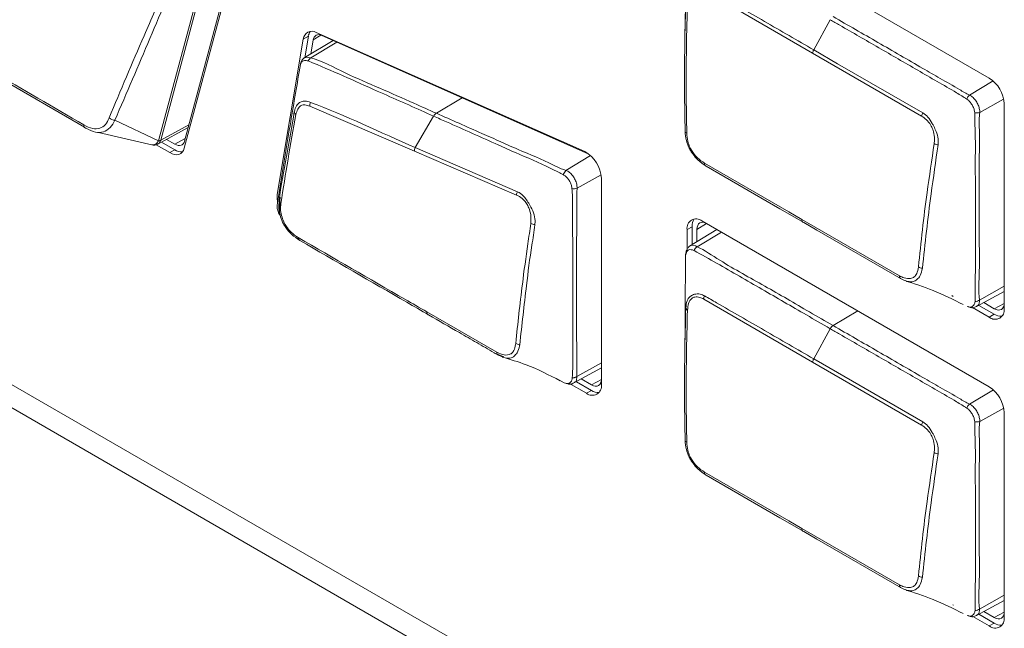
# Model space of a CAD drawing. Header units: millimetres. Extents: x 0 to 1118, y 0 to 864.
# Tile 34 of 256: x 295.38 to 304.07, y 143.55 to 148.92. Entities that reach past the tile are written whole.
import ezdxf

# ---------------------------------------------------------------- set-up
doc = ezdxf.new("R2010")
doc.units = ezdxf.units.MM

msp = doc.modelspace()

# ---------------------------------------------------------------- linework, layer by layer
at = {"color": 7, "linetype": 'Continuous', "lineweight": 15}
for p, q in [((283.5729, 152.4707), (303.8648, 140.7565)), ((303.813, 140.5823), (283.5212, 152.2965)), ((303.933, 148.4009), (301.398, 149.8644)), ((296.6031, 147.8475), (297.0496, 149.514)), ((297.0679, 149.5196), (296.6214, 147.853)), ((297.2786, 149.5103), (296.8323, 147.8447)), ((296.8293, 147.7826), (297.2756, 149.4483)), ((302.3745, 148.6218), (301.4128, 149.177)), ((302.3837, 148.65), (302.5298, 148.916)), ((297.9241, 148.7701), (297.8799, 148.7446)), ((297.9241, 148.7701), (297.8924, 148.5809)), ((300.3629, 147.7524), (297.9945, 148.8032)), ((298.0436, 148.7769), (300.3947, 147.7339)), ((297.8799, 148.7446), (297.6504, 147.3744)), ((298.143, 148.7328), (297.8881, 148.5784)), ((297.9452, 148.613), (297.9661, 148.7373)), ((295.9476, 147.9683), (294.7951, 148.6336)), ((303.3363, 148.0666), (302.3745, 148.6218)), ((298.8602, 147.7561), (297.9364, 148.1521)), ((304.0648, 146.3682), (304.0648, 148.1728)), ((298.868, 147.7881), (299.0298, 148.0653)), ((299.0539, 148.091), (299.0539, 148.0909)), ((296.2174, 148.0297), (296.6028, 147.8466)), ((296.0736, 147.9223), (296.555, 147.8102)), ((296.5961, 147.8191), (296.8644, 147.9646)), ((296.5417, 147.8127), (296.552, 147.8124)), ((296.5806, 147.8134), (296.702, 147.7433)), ((296.6286, 147.8368), (296.7462, 147.7688)), ((296.7462, 147.8181), (296.6726, 147.8606)), ((296.7462, 147.7688), (296.702, 147.7433)), ((299.7615, 147.3693), (298.8602, 147.7561)), ((298.868, 147.7881), (299.7694, 147.3991)), ((300.1957, 147.5874), (300.1738, 147.5497)), ((300.1957, 147.5874), (300.1957, 147.5874)), ((300.5098, 145.6973), (300.5098, 147.5165)), ((303.933, 145.6778), (301.398, 147.1412)), ((301.3105, 147.0906), (301.2663, 147.0651)), ((301.2663, 147.0651), (301.2663, 146.8905)), ((301.5303, 147.0649), (301.288, 146.918)), ((301.3105, 147.0906), (301.3105, 146.9316)), ((301.3531, 146.9575), (301.3531, 147.066)), ((303.8213, 146.386), (304.0648, 146.5197)), ((302.3745, 145.8966), (301.4128, 146.4518)), ((303.6026, 146.4829), (303.6153, 146.4756)), ((303.9772, 146.3669), (303.8842, 146.4206)), ((298.9699, 146.339), (299.587, 145.9828)), ((303.7848, 146.3777), (303.933, 146.2921)), ((303.8405, 146.3966), (303.9772, 146.3176)), ((303.9772, 146.3176), (303.933, 146.2921)), ((302.3837, 145.9247), (302.5298, 146.1907)), ((299.6005, 145.9634), (299.6495, 145.9434)), ((303.3363, 145.3414), (302.3745, 145.8966)), ((300.2679, 145.7119), (300.5098, 145.8447)), ((300.1334, 145.7386), (300.1831, 145.7134)), ((300.2891, 145.7236), (300.4222, 145.6467)), ((300.2925, 145.7685), (300.2925, 145.7685)), ((300.4222, 145.696), (300.3328, 145.7476)), ((300.2237, 145.7103), (300.378, 145.6212)), ((300.4222, 145.6467), (300.378, 145.6212)), ((304.0648, 143.645), (304.0648, 145.4496)), ((303.6122, 143.7542), (303.6162, 143.7519)), ((303.8213, 143.6608), (304.0648, 143.7945)), ((303.7879, 143.6528), (303.933, 143.569)), ((303.8423, 143.6723), (303.9772, 143.5945)), ((303.9772, 143.6437), (303.8861, 143.6964)), ((303.9772, 143.5945), (303.933, 143.569))]:
    msp.add_line(p, q, dxfattribs=at)
at = {"color": 9, "linetype": 'Continuous', "lineweight": 15}
for p, q in [((298.0348, 148.7803), (297.9661, 148.7373)), ((298.1755, 148.7184), (297.947, 148.5809)), ((303.7598, 148.2512), (303.9678, 148.3755)), ((299.0539, 148.091), (299.2817, 148.2276)), ((304.0601, 148.2156), (303.8488, 148.0978)), ((296.6214, 147.853), (296.8707, 147.9882)), ((296.7462, 147.8181), (296.8384, 147.8676)), ((300.1957, 147.5874), (300.4139, 147.7182)), ((300.5073, 147.5473), (300.2954, 147.4291)), ((301.4377, 147.1183), (301.3531, 147.066)), ((301.5695, 147.0422), (301.3552, 146.9137)), ((303.8469, 146.4432), (304.0648, 146.5647)), ((303.9772, 146.3669), (304.0648, 146.4139)), ((302.5551, 146.2184), (302.772, 146.348)), ((300.2925, 145.7685), (300.5098, 145.8896)), ((300.4222, 145.696), (300.5098, 145.743)), ((303.7598, 145.526), (303.9691, 145.6511)), ((304.0605, 145.4906), (303.8488, 145.3726)), ((303.8469, 143.718), (304.0648, 143.8395)), ((303.9772, 143.6437), (304.0648, 143.6907))]:
    msp.add_line(p, q, dxfattribs=at)
at = {"color": 9, "linetype": 'Continuous', "lineweight": 15, "flags": 128}
for points in [[(297.8918, 148.5799), (297.91, 148.5861), (297.947, 148.5809), (297.947, 148.5809), (297.947, 148.5809)], [(296.552, 147.8124), (296.5608, 147.8121), (296.5833, 147.8238), (296.6028, 147.8466), (296.6028, 147.8466), (296.6028, 147.8466)], [(301.294, 146.9212), (301.3129, 146.9266), (301.3407, 146.9202), (301.3552, 146.9137), (301.3552, 146.9137), (301.3552, 146.9137)]]:
    msp.add_lwpolyline(points, dxfattribs=at)
at = {"color": 7, "linetype": 'Continuous', "lineweight": 15, "flags": 128}
for points in [[(302.3837, 148.65), (302.5946, 148.5282), (303.3463, 148.0943)], [(295.9423, 147.988), (295.9423, 147.9819), (295.9432, 147.9764), (295.9448, 147.9715), (295.9471, 147.9674), (295.9501, 147.964), (295.9537, 147.9616), (295.9579, 147.9602), (295.9624, 147.9597)], [(296.8323, 147.8447), (296.8274, 147.8317), (296.8203, 147.821), (296.8113, 147.8131), (296.8005, 147.808), (296.7882, 147.806), (296.7749, 147.807), (296.7607, 147.8111), (296.7462, 147.8181)], [(296.702, 147.7433), (296.7235, 147.733), (296.7444, 147.7269), (296.7641, 147.7254), (296.7822, 147.7285), (296.7982, 147.7359), (296.8116, 147.7477), (296.822, 147.7634), (296.8293, 147.7826)], [(301.4199, 147.6502), (302.1643, 147.2204), (302.2801, 147.1536)], [(302.2956, 147.1274), (302.0847, 147.2491), (301.4344, 147.6245)], [(297.6504, 147.3744), (297.6485, 147.3424), (297.6524, 147.3097)], [(301.3531, 147.066), (301.3549, 147.0851), (301.3599, 147.1015), (301.3682, 147.1145), (301.3792, 147.1237), (301.3927, 147.1287), (301.4081, 147.1293), (301.4249, 147.1255), (301.4258, 147.1252)], [(302.2801, 147.1536), (302.3958, 147.0868), (303.1403, 146.657)], [(303.1568, 146.6302), (302.4113, 147.0605), (302.2956, 147.1274)], [(304.0648, 146.4002), (304.0646, 146.3993), (304.0595, 146.3829), (304.0513, 146.3699), (304.0402, 146.3607), (304.0267, 146.3557), (304.0113, 146.355), (303.9946, 146.3588), (303.9772, 146.3669)], [(302.3837, 145.9247), (302.5946, 145.803), (303.3463, 145.3691)], [(300.5098, 145.7293), (300.5096, 145.7283), (300.5045, 145.712), (300.4963, 145.6989), (300.4852, 145.6897), (300.4717, 145.6847), (300.4563, 145.6841), (300.4396, 145.6879), (300.4222, 145.696)], [(301.4199, 144.925), (302.1643, 144.4952), (302.2801, 144.4284)], [(302.2956, 144.4022), (302.0847, 144.5239), (301.4344, 144.8993)], [(302.2801, 144.4284), (302.3958, 144.3616), (303.1403, 143.9318)], [(303.1568, 143.905), (302.4113, 144.3353), (302.2956, 144.4022)], [(304.0648, 143.677), (304.0646, 143.6761), (304.0595, 143.6597), (304.0513, 143.6467), (304.0402, 143.6375), (304.0267, 143.6325), (304.0113, 143.6319), (303.9946, 143.6357), (303.9772, 143.6437)]]:
    msp.add_lwpolyline(points, dxfattribs=at)
at = {"color": 7, "linetype": 'Continuous', "lineweight": 15}
for centre, radius, start, end in [((297.9552, 148.7385), 0.0756, 58.76148, 175.36711), ((298.0172, 148.7575), 0.094, 143.94909, 172.25905), ((298.017, 148.7332), 0.0511, 58.76148, 175.36711), ((297.9772, 148.5326), 0.057, 122.06209, 159.82771), ((302.4492, 148.613), 0.0752, 150.56768, 173.30846), ((297.8788, 148.5213), 0.0236, 163.34999, 181.46771), ((303.7787, 148.1598), 0.2863, 2.60548, 57.39452), ((303.8146, 148.1884), 0.0834, 131.10986, 161.13334), ((298.0082, 148.1546), 0.0719, 153.80861, 182.02384), ((297.8321, 148.1065), 0.0316, 180.62679, 235.6212), ((303.4117, 148.055), 0.0763, 148.99605, 171.25489), ((303.8215, 148.1766), 0.0834, 258.68332, 289.10272), ((296.2152, 148.0999), 0.0702, 225.83919, 271.8133), ((301.2692, 147.9355), 0.0205, 188.54698, 254.00666), ((296.5997, 147.8938), 0.0473, 273.74625, 296.70379), ((296.5984, 147.8961), 0.0488, 275.47364, 298.10336), ((303.4882, 147.8928), 0.0808, 239.34016, 265.35962), ((296.8059, 147.8602), 0.1091, 236.87686, 274.61307), ((298.9331, 147.7553), 0.0729, 153.22749, 179.40191), ((300.2297, 147.5058), 0.2803, 2.18997, 61.62459), ((301.4412, 147.6453), 0.0219, 167.16644, 251.87803), ((299.8349, 147.3658), 0.0735, 153.04153, 177.21326), ((300.2674, 147.5074), 0.0832, 258.42575, 289.70425), ((297.6939, 147.3191), 0.0269, 179.71354, 242.29983), ((299.9283, 147.1896), 0.0814, 240.16727, 266.35203), ((301.3466, 147.0781), 0.0814, 50.79671, 189.21404), ((301.4213, 147.0961), 0.1109, 145.69788, 182.81232), ((302.3029, 147.1494), 0.0232, 169.50245, 251.64148), ((297.8553, 146.9891), 0.0209, 165.44531, 251.77702), ((301.3898, 146.8573), 0.0662, 121.46627, 159.35575), ((303.3484, 146.7959), 0.0727, 236.18777, 265.86468), ((303.1645, 146.6535), 0.0245, 171.71536, 251.49452), ((301.4867, 146.4457), 0.0742, 152.10055, 175.30625), ((303.8074, 146.5016), 0.0705, 270.27659, 304.11332), ((301.2779, 146.3768), 0.0233, 190.7233, 249.62452), ((303.9844, 146.3552), 0.0814, 230.79671, 9.21404), ((304.0373, 146.4108), 0.1109, 237.19077, 274.29917), ((302.5949, 146.1566), 0.0735, 122.77783, 152.31096), ((299.7949, 146.1219), 0.0725, 236.16204, 265.79973), ((299.6109, 145.9792), 0.0242, 171.39328, 251.69569), ((302.4492, 145.8878), 0.0752, 150.56768, 173.30846), ((300.4295, 145.6843), 0.0814, 230.79671, 9.21404), ((300.4823, 145.7399), 0.1109, 237.19077, 274.29917), ((303.7787, 145.4366), 0.2863, 2.60548, 57.39452), ((303.8146, 145.4632), 0.0834, 131.10986, 161.13334), ((303.4117, 145.3298), 0.0763, 148.99605, 171.25489), ((303.8215, 145.4514), 0.0834, 258.68332, 289.10272), ((301.2692, 145.2103), 0.0205, 188.54698, 254.00666), ((303.4882, 145.1676), 0.0808, 239.34016, 265.35962), ((301.4412, 144.9201), 0.0219, 167.16644, 251.87803), ((302.3029, 144.4241), 0.0232, 169.50245, 251.64148), ((303.3484, 144.0707), 0.0727, 236.18777, 265.86468), ((303.1645, 143.9283), 0.0245, 171.71536, 251.49452), ((303.8074, 143.7764), 0.0705, 270.27659, 304.11332), ((303.9844, 143.632), 0.0814, 230.79671, 9.21404), ((304.0373, 143.6877), 0.1109, 237.19077, 274.29917)]:
    msp.add_arc(centre, radius, start, end, dxfattribs=at)
for centre, major_axis, ratio, start_param, end_param in [((296.4376, 147.831), (0.166, 0.0227), 0.294176, 6.143047, 6.160263), ((296.4224, 147.8671), (0.2004, -0.005), 0.43243, 6.159857, 6.177073)]:
    msp.add_ellipse(centre, major_axis=major_axis, ratio=ratio, start_param=start_param, end_param=end_param, dxfattribs=at)
for points, knots in [([(296.1663, 148.0496), (296.2674, 148.2913), (296.4297, 148.6791), (296.6459, 149.1606), (296.7416, 149.4004), (296.7792, 149.4947)], [0, 0, 0, 0, 0.501063, 0.803813, 1, 1, 1, 1]), ([(296.8324, 149.4724), (296.7307, 149.232), (296.5272, 148.7511), (296.3207, 148.2702), (296.2174, 148.0297)], [0, 0, 0, 0, 0.499979, 1, 1, 1, 1]), ([(301.4212, 149.2056), (301.4563, 149.1852), (301.5618, 149.1239), (301.7376, 149.0233), (301.9507, 148.8998), (302.1661, 148.7756), (302.3112, 148.6918), (302.3837, 148.65)], [0, 0, 0, 0, 0.109645, 0.328736, 0.547827, 0.773914, 1, 1, 1, 1]), ([(301.2489, 147.9324), (301.247, 148.0501), (301.2429, 148.301), (301.2445, 148.6895), (301.2515, 148.9615), (301.255, 149.0977)], [0, 0, 0, 0, 0.306049, 0.652529, 1, 1, 1, 1]), ([(301.2698, 149.0802), (301.2663, 148.944), (301.2593, 148.6716), (301.2577, 148.2835), (301.2616, 148.0331), (301.2635, 147.9158)], [0, 0, 0, 0, 0.347304, 0.694424, 1, 1, 1, 1]), ([(301.2494, 148.9686), (301.249, 148.9211), (301.2481, 148.8247), (301.2466, 148.7291), (301.2458, 148.6806)], [0, 0, 0, 0, 0.492668, 1, 1, 1, 1]), ([(302.5551, 148.9436), (302.6869, 148.8674), (302.9506, 148.7151), (303.2657, 148.5339), (303.5046, 148.3946), (303.6438, 148.3173), (303.7272, 148.2653), (303.7598, 148.2512), (303.7598, 148.2512)], [0, 0, 0, 0, 0.3291479, 0.6582957, 0.7848972, 0.9280251, 0.9999912, 1, 1, 1, 1]), ([(303.7357, 148.2154), (303.7052, 148.2343), (303.6175, 148.2886), (303.473, 148.371), (303.244, 148.5038), (302.9575, 148.669), (302.7003, 148.8175), (302.5577, 148.8998), (302.5298, 148.916)], [0, 0, 0, 0, 0.0757391, 0.2176957, 0.3602525, 0.6454111, 0.930556, 1, 1, 1, 1]), ([(294.7757, 148.6614), (294.7995, 148.6478), (294.9186, 148.58), (295.3107, 148.3559), (295.6733, 148.1447), (295.9423, 147.988)], [0, 0, 0, 0, 0.060615, 0.303076, 1, 1, 1, 1]), ([(297.8916, 148.5803), (297.8912, 148.5801), (297.8825, 148.5766), (297.8711, 148.5628), (297.8609, 148.5441), (297.8578, 148.5332), (297.8563, 148.528)], [0, 0, 0, 0, 0.02259, 0.425671, 0.724052, 1, 1, 1, 1]), ([(297.947, 148.5809), (297.947, 148.5809), (298.0447, 148.551), (298.2527, 148.4398), (298.5546, 148.3137), (298.8217, 148.1935), (298.988, 148.1201), (299.0539, 148.091)], [0, 0, 0, 0, 0.00001, 0.278384, 0.550027, 0.821735, 1, 1, 1, 1]), ([(297.8551, 148.5207), (297.8402, 148.4365), (297.8104, 148.2691), (297.7506, 147.9041), (297.6932, 147.5785), (297.6559, 147.3301), (297.6483, 147.2797)], [0, 0, 0, 0, 0.205801, 0.409336, 0.880013, 1, 1, 1, 1]), ([(297.8643, 148.5407), (297.8643, 148.5407), (297.8626, 148.5382), (297.859, 148.5323), (297.8566, 148.525), (297.8551, 148.5207)], [0, 0, 0, 0, 0.000443, 0.40961, 1, 1, 1, 1]), ([(297.9238, 148.5522), (297.9119, 148.5542), (297.8932, 148.5573), (297.8739, 148.551), (297.8667, 148.5438), (297.8643, 148.5407), (297.8643, 148.5407)], [0, 0, 0, 0, 0.514087, 0.807932, 0.999855, 1, 1, 1, 1]), ([(299.0298, 148.0653), (299.0298, 148.0653), (298.8836, 148.1319), (298.7171, 148.2045), (298.451, 148.3226), (298.2292, 148.4229), (298.0263, 148.5088), (297.9238, 148.5522)], [0, 0, 0, 0, 0.00001, 0.3983, 0.449701, 0.721811, 1, 1, 1, 1]), ([(303.7598, 148.2512), (303.7598, 148.2512), (303.7678, 148.2473), (303.7859, 148.2353), (303.8114, 148.2077), (303.8332, 148.1714), (303.847, 148.1335), (303.8496, 148.1092), (303.8488, 148.0978), (303.8488, 148.0978)], [0, 0, 0, 0, 0.0000764, 0.1599052, 0.3740615, 0.5880926, 0.7940929, 0.9999236, 1, 1, 1, 1]), ([(297.8004, 148.1062), (297.8005, 148.1064), (297.8053, 148.125), (297.8147, 148.1509), (297.8356, 148.1762), (297.8595, 148.1955), (297.8994, 148.2019), (297.9278, 148.1919), (297.9438, 148.1863)], [0, 0, 0, 0, 0.00355, 0.262469, 0.393053, 0.580016, 0.764405, 1, 1, 1, 1]), ([(297.9364, 148.1521), (297.9219, 148.1573), (297.8976, 148.166), (297.8646, 148.165), (297.845, 148.1483), (297.8267, 148.1213), (297.8192, 148.0968), (297.8142, 148.0804)], [0, 0, 0, 0, 0.250201, 0.42051, 0.594738, 0.728296, 1, 1, 1, 1]), ([(297.9438, 148.1863), (297.9439, 148.1862), (298.2519, 148.0737), (298.56, 147.9212), (298.868, 147.7881), (298.868, 147.7881)], [0, 0, 0, 0, 0.000634, 0.999988, 1, 1, 1, 1]), ([(303.8052, 148.0948), (303.8043, 148.1033), (303.8024, 148.1215), (303.7892, 148.1502), (303.7724, 148.1787), (303.7547, 148.2022), (303.7411, 148.2116), (303.7357, 148.2154)], [0, 0, 0, 0, 0.190909, 0.406669, 0.631062, 0.851531, 1, 1, 1, 1]), ([(297.667, 147.3192), (297.6671, 147.3195), (297.6812, 147.4535), (297.732, 147.707), (297.7776, 147.9731), (297.8004, 148.1062)], [0, 0, 0, 0, 0.000827, 0.500349, 1, 1, 1, 1]), ([(297.8142, 148.0804), (297.7906, 147.9481), (297.7433, 147.6833), (297.7021, 147.4247), (297.6814, 147.2953)], [0, 0, 0, 0, 0.499577, 1, 1, 1, 1]), ([(299.0539, 148.0909), (299.0494, 148.0877), (299.041, 148.0816), (299.0334, 148.0714), (299.0302, 148.066), (299.0298, 148.0653)], [0, 0, 0, 0, 0.499092, 0.942117, 1, 1, 1, 1]), ([(300.1738, 147.5497), (300.1597, 147.5568), (300.1188, 147.5773), (299.9882, 147.6441), (299.8022, 147.7205), (299.4997, 147.8571), (299.2577, 147.9639), (299.0675, 148.0485), (299.0298, 148.0653)], [0, 0, 0, 0, 0.035429, 0.102333, 0.368564, 0.501706, 0.901071, 1, 1, 1, 1]), ([(299.0539, 148.0909), (299.1873, 148.0318), (299.3771, 147.9475), (299.6185, 147.8413), (299.8256, 147.7476), (300.0126, 147.6743), (300.1412, 147.6061), (300.1824, 147.5919), (300.1957, 147.5874)], [0, 0, 0, 0, 0.3513704, 0.4998846, 0.6337076, 0.901355, 0.9682909, 1, 1, 1, 1]), ([(303.447, 147.8233), (303.4483, 147.8363), (303.4515, 147.869), (303.4443, 147.9195), (303.43, 147.9625), (303.4096, 147.9997), (303.3794, 148.0367), (303.3506, 148.0566), (303.3363, 148.0666)], [0, 0, 0, 0, 0.150039, 0.377629, 0.518715, 0.593819, 0.797701, 1, 1, 1, 1]), ([(303.3463, 148.0943), (303.3623, 148.0829), (303.3947, 148.0599), (303.4237, 148.0129), (303.4465, 147.9695), (303.4685, 147.9249), (303.4805, 147.8839), (303.4845, 147.8442), (303.483, 147.827), (303.4817, 147.8123)], [0, 0, 0, 0, 0.196953, 0.400474, 0.477525, 0.621985, 0.827103, 0.852197, 1, 1, 1, 1]), ([(303.8077, 146.4311), (303.8088, 146.5177), (303.8109, 146.6897), (303.8104, 147.035), (303.8112, 147.3758), (303.8093, 147.6717), (303.8114, 147.8391), (303.8068, 147.9633), (303.8057, 148.0501), (303.8052, 148.0948)], [0, 0, 0, 0, 0.157294, 0.312474, 0.622468, 0.772195, 0.847355, 0.921427, 1, 1, 1, 1]), ([(303.8488, 148.0978), (303.8488, 148.0978), (303.8439, 148.0537), (303.8454, 147.9708), (303.8469, 147.8472), (303.8445, 147.6798), (303.8454, 147.3841), (303.8424, 147.0416), (303.849, 146.7024), (303.8364, 146.5224), (303.8469, 146.4432), (303.8469, 146.4432)], [0, 0, 0, 0, 0.000007, 0.075686, 0.15099, 0.226275, 0.376845, 0.688419, 0.844208, 0.999993, 1, 1, 1, 1]), ([(295.9423, 147.988), (295.9689, 147.9749), (296.0184, 147.9505), (296.0855, 147.9537), (296.1366, 147.9868), (296.1564, 148.0287), (296.1663, 148.0496)], [0, 0, 0, 0, 0.2789395, 0.5195533, 0.7609582, 1, 1, 1, 1]), ([(296.2174, 148.0297), (296.2174, 148.0297), (296.2058, 148.0046), (296.1769, 147.9599), (296.1176, 147.9219), (296.0435, 147.9193), (295.9901, 147.9425), (295.9624, 147.9597), (295.9624, 147.9597)], [0, 0, 0, 0, 0.000033, 0.237572, 0.481211, 0.723864, 0.999967, 1, 1, 1, 1]), ([(301.4344, 147.6245), (301.41, 147.6413), (301.3687, 147.6696), (301.3238, 147.7216), (301.2971, 147.7593), (301.276, 147.7985), (301.2555, 147.8591), (301.2513, 147.9058), (301.2489, 147.9324)], [0, 0, 0, 0, 0.256994, 0.435753, 0.518339, 0.608051, 0.775867, 1, 1, 1, 1]), ([(301.2635, 147.9158), (301.2656, 147.8923), (301.2692, 147.8519), (301.2866, 147.7998), (301.3143, 147.7485), (301.3573, 147.6939), (301.3991, 147.6647), (301.4199, 147.6502)], [0, 0, 0, 0, 0.231465, 0.397413, 0.481538, 0.74157, 1, 1, 1, 1]), ([(296.5417, 147.8128), (296.5434, 147.8121), (296.5545, 147.8078), (296.575, 147.8091), (296.5897, 147.8174), (296.5955, 147.8207)], [0, 0, 0, 0, 0.09418, 0.64768, 1, 1, 1, 1]), ([(303.308, 146.7355), (303.3194, 146.8442), (303.3421, 147.0614), (303.3874, 147.4236), (303.4255, 147.6789), (303.447, 147.8233)], [0, 0, 0, 0, 0.302974, 0.605825, 1, 1, 1, 1]), ([(303.4817, 147.8123), (303.4606, 147.6677), (303.4234, 147.4122), (303.378, 147.0497), (303.3548, 146.8323), (303.3432, 146.7234)], [0, 0, 0, 0, 0.394267, 0.696552, 1, 1, 1, 1]), ([(300.2507, 147.426), (300.2495, 147.4353), (300.247, 147.4542), (300.2352, 147.4835), (300.2187, 147.5106), (300.198, 147.5346), (300.182, 147.5446), (300.1738, 147.5497)], [0, 0, 0, 0, 0.196747, 0.396314, 0.594795, 0.793198, 1, 1, 1, 1]), ([(300.1957, 147.5874), (300.1964, 147.5871), (300.2078, 147.583), (300.2296, 147.57), (300.2581, 147.541), (300.2801, 147.505), (300.2944, 147.4657), (300.2951, 147.4413), (300.2954, 147.4291)], [0, 0, 0, 0, 0.014088, 0.210873, 0.407932, 0.606135, 0.803424, 1, 1, 1, 1]), ([(299.8878, 147.119), (299.889, 147.1441), (299.8912, 147.1882), (299.8736, 147.251), (299.8507, 147.2968), (299.8179, 147.3345), (299.787, 147.357), (299.766, 147.3671), (299.7615, 147.3693)], [0, 0, 0, 0, 0.26184, 0.460052, 0.594473, 0.72855, 0.940791, 1, 1, 1, 1]), ([(299.7694, 147.3991), (299.7695, 147.399), (299.7743, 147.3966), (299.7962, 147.3853), (299.8184, 147.3669), (299.8436, 147.3365), (299.8624, 147.3073), (299.8939, 147.2579), (299.9208, 147.1955), (299.9264, 147.142), (299.9237, 147.1144), (299.9231, 147.1083)], [0, 0, 0, 0, 0.001347, 0.054783, 0.25102, 0.264576, 0.400928, 0.539476, 0.736893, 0.941814, 1, 1, 1, 1]), ([(300.253, 145.7556), (300.2548, 145.7936), (300.2621, 145.9488), (300.2559, 146.2229), (300.2578, 146.577), (300.2577, 146.9309), (300.2549, 147.1993), (300.2552, 147.3624), (300.2519, 147.4091), (300.2507, 147.426)], [0, 0, 0, 0, 0.068592, 0.280343, 0.492823, 0.705248, 0.91802, 0.97041, 1, 1, 1, 1]), ([(300.2954, 147.4291), (300.295, 147.4141), (300.2938, 147.3691), (300.2949, 147.2071), (300.2905, 146.9389), (300.2917, 146.5851), (300.2915, 146.2306), (300.2925, 145.9588), (300.2925, 145.8046), (300.2925, 145.7685)], [0, 0, 0, 0, 0.02683, 0.080248, 0.293884, 0.507506, 0.721127, 0.934749, 1, 1, 1, 1]), ([(297.6483, 147.2797), (297.6483, 147.2696), (297.6485, 147.2492), (297.6579, 147.2187), (297.6661, 147.1987), (297.671, 147.1913), (297.6711, 147.1912)], [0, 0, 0, 0, 0.363357, 0.732045, 0.996823, 1, 1, 1, 1]), ([(297.8488, 146.9692), (297.8485, 146.9694), (297.8247, 146.9847), (297.7806, 147.0157), (297.731, 147.0711), (297.6986, 147.1239), (297.6763, 147.1803), (297.6614, 147.2528), (297.6651, 147.2964), (297.667, 147.3192)], [0, 0, 0, 0, 0.002459, 0.22625, 0.406164, 0.495118, 0.643227, 0.812703, 1, 1, 1, 1]), ([(297.6714, 147.1955), (297.6702, 147.199), (297.6679, 147.2055), (297.673, 147.3048), (297.6755, 147.3512)], [0, 0, 0, 0, 0.532487, 1, 1, 1, 1]), ([(297.6814, 147.2953), (297.6796, 147.2748), (297.6762, 147.2368), (297.6893, 147.1756), (297.7082, 147.1275), (297.7357, 147.0825), (297.7763, 147.0343), (297.8137, 147.0089), (297.8351, 146.9943)], [0, 0, 0, 0, 0.194137, 0.360027, 0.505945, 0.592249, 0.766403, 1, 1, 1, 1]), ([(299.7545, 146.0616), (299.7728, 146.2352), (299.8035, 146.5257), (299.8522, 146.8795), (299.8789, 147.059), (299.8878, 147.119)], [0, 0, 0, 0, 0.496898, 0.831901, 1, 1, 1, 1]), ([(299.9231, 147.1083), (299.9231, 147.1081), (299.9168, 147.0462), (299.8857, 146.8692), (299.8409, 146.5131), (299.8088, 146.223), (299.7896, 146.0496)], [0, 0, 0, 0, 0.000487, 0.169203, 0.503155, 1, 1, 1, 1]), ([(297.8351, 146.9943), (298.149, 146.8132), (298.5273, 146.5949), (298.9056, 146.3762), (298.9699, 146.339)], [0, 0, 0, 0, 0.8299408, 1, 1, 1, 1]), ([(298.9854, 146.3128), (298.9854, 146.3128), (298.9211, 146.35), (298.5422, 146.5692), (298.1633, 146.7878), (297.8488, 146.9692)], [0, 0, 0, 0, 0.000009, 0.169835, 1, 1, 1, 1]), ([(301.2945, 146.9204), (301.2906, 146.9184), (301.2795, 146.9126), (301.2673, 146.8952), (301.2576, 146.8718), (301.2542, 146.8534), (301.2529, 146.8432), (301.2527, 146.842)], [0, 0, 0, 0, 0.1335582, 0.3845263, 0.6309086, 0.9547379, 1, 1, 1, 1]), ([(301.3278, 146.8806), (301.323, 146.8823), (301.3098, 146.8869), (301.2913, 146.8895), (301.2748, 146.8842), (301.2601, 146.8683), (301.2561, 146.8493), (301.2535, 146.8368)], [0, 0, 0, 0, 0.127496, 0.353035, 0.515865, 0.679688, 1, 1, 1, 1]), ([(302.5298, 146.1907), (302.4595, 146.2313), (302.2584, 146.3474), (301.9253, 146.5394), (301.5952, 146.7311), (301.3954, 146.8428), (301.3278, 146.8806)], [0, 0, 0, 0, 0.1755, 0.501918, 0.831626, 1, 1, 1, 1]), ([(301.3552, 146.9137), (301.3552, 146.9137), (301.42, 146.8823), (301.6208, 146.7483), (301.9515, 146.57), (302.2849, 146.374), (302.4859, 146.2582), (302.5551, 146.2184)], [0, 0, 0, 0, 0.000009, 0.168619, 0.498292, 0.827436, 1, 1, 1, 1]), ([(301.2535, 146.8368), (301.2526, 146.761), (301.2502, 146.5618), (301.2499, 146.3613), (301.2496, 146.237)], [0, 0, 0, 0, 0.38073, 1, 1, 1, 1]), ([(303.1403, 146.657), (303.154, 146.6502), (303.1882, 146.6333), (303.2339, 146.6301), (303.2731, 146.6435), (303.2977, 146.6795), (303.3042, 146.7149), (303.308, 146.7355)], [0, 0, 0, 0, 0.169426, 0.422531, 0.593644, 0.763575, 1, 1, 1, 1]), ([(303.212, 146.6074), (303.2119, 146.6074), (303.2089, 146.6074), (303.1904, 146.6147), (303.172, 146.6232), (303.1568, 146.6302)], [0, 0, 0, 0, 0.00999, 0.186886, 1, 1, 1, 1]), ([(303.1867, 146.6145), (303.2702, 146.5882), (303.4407, 146.5345), (303.6151, 146.4479), (303.704, 146.4037)], [0, 0, 0, 0, 0.490109, 1, 1, 1, 1]), ([(301.255, 146.3725), (301.2576, 146.3956), (301.2624, 146.4374), (301.2831, 146.4664), (301.3053, 146.4835), (301.3339, 146.4972), (301.3781, 146.5009), (301.4083, 146.4865), (301.4212, 146.4804)], [0, 0, 0, 0, 0.236036, 0.426179, 0.477737, 0.637251, 0.844602, 1, 1, 1, 1]), ([(301.4128, 146.4518), (301.4012, 146.4573), (301.3746, 146.47), (301.3372, 146.4736), (301.301, 146.4573), (301.2768, 146.4162), (301.2721, 146.3753), (301.2698, 146.355)], [0, 0, 0, 0, 0.160648, 0.369005, 0.524127, 0.762874, 1, 1, 1, 1]), ([(301.4212, 146.4804), (301.4563, 146.46), (301.5618, 146.3987), (301.7376, 146.2981), (301.9507, 146.1746), (302.1661, 146.0504), (302.3112, 145.9666), (302.3837, 145.9247)], [0, 0, 0, 0, 0.109645, 0.328736, 0.547827, 0.773914, 1, 1, 1, 1]), ([(303.7366, 146.3877), (303.7436, 146.3851), (303.7589, 146.3794), (303.7779, 146.3831), (303.7945, 146.3944), (303.8059, 146.4114), (303.8072, 146.4255), (303.8077, 146.4311)], [0, 0, 0, 0, 0.197464, 0.427893, 0.636791, 0.855624, 1, 1, 1, 1]), ([(301.2489, 145.2072), (301.247, 145.3249), (301.2429, 145.5758), (301.2445, 145.9643), (301.2515, 146.2363), (301.255, 146.3725)], [0, 0, 0, 0, 0.306049, 0.652529, 1, 1, 1, 1]), ([(301.2698, 146.355), (301.2663, 146.2188), (301.2593, 145.9464), (301.2577, 145.5583), (301.2616, 145.3079), (301.2635, 145.1906)], [0, 0, 0, 0, 0.3473043, 0.694424, 1, 1, 1, 1]), ([(303.7477, 146.3854), (303.7556, 146.3819), (303.7734, 146.3741), (303.8008, 146.3758), (303.8151, 146.3842), (303.8201, 146.3871)], [0, 0, 0, 0, 0.345893, 0.774306, 1, 1, 1, 1]), ([(299.6033, 145.9562), (299.6032, 145.9562), (299.5899, 145.9635), (299.5255, 146.0016), (299.4102, 146.0676), (299.2175, 146.1787), (299.0759, 146.2605), (298.9855, 146.3128)], [0, 0, 0, 0, 0.000687, 0.06449, 0.312291, 0.560873, 1, 1, 1, 1]), ([(301.2494, 146.2433), (301.249, 146.1959), (301.2481, 146.0995), (301.2466, 146.0039), (301.2458, 145.9554)], [0, 0, 0, 0, 0.492668, 1, 1, 1, 1]), ([(303.7357, 145.4902), (303.7052, 145.5091), (303.6175, 145.5634), (303.473, 145.6458), (303.244, 145.7786), (302.9575, 145.9438), (302.7003, 146.0923), (302.5577, 146.1746), (302.5298, 146.1907)], [0, 0, 0, 0, 0.0757391, 0.2176957, 0.3602525, 0.6454111, 0.930556, 1, 1, 1, 1]), ([(302.5551, 146.2184), (302.6869, 146.1422), (302.9506, 145.9899), (303.2657, 145.8087), (303.5046, 145.6694), (303.6438, 145.5921), (303.7272, 145.5401), (303.7598, 145.526), (303.7598, 145.526)], [0, 0, 0, 0, 0.3291479, 0.6582957, 0.7848972, 0.9280251, 0.9999912, 1, 1, 1, 1]), ([(299.587, 145.9828), (299.6095, 145.9728), (299.6537, 145.9533), (299.6959, 145.9605), (299.7231, 145.9761), (299.7424, 145.9999), (299.7508, 146.035), (299.754, 146.0583), (299.7545, 146.0616)], [0, 0, 0, 0, 0.27801, 0.544223, 0.585457, 0.737591, 0.962688, 1, 1, 1, 1]), ([(299.7896, 146.0496), (299.7896, 146.0494), (299.789, 146.0459), (299.7851, 146.0199), (299.7707, 145.9809), (299.7469, 145.9545), (299.7239, 145.9351), (299.7026, 145.9292), (299.6592, 145.9306), (299.6292, 145.9443), (299.6033, 145.9562)], [0, 0, 0, 0, 0.0015481, 0.0341783, 0.2540523, 0.4115968, 0.4548218, 0.6775285, 0.7218073, 1, 1, 1, 1]), ([(299.6338, 145.9401), (299.7049, 145.9198), (299.8761, 145.8709), (300.0475, 145.7825), (300.1477, 145.7308)], [0, 0, 0, 0, 0.4153551, 1, 1, 1, 1]), ([(300.1831, 145.7134), (300.1903, 145.7111), (300.2056, 145.7063), (300.2241, 145.7089), (300.2407, 145.7196), (300.2513, 145.7361), (300.2525, 145.7498), (300.253, 145.7556)], [0, 0, 0, 0, 0.193166, 0.407369, 0.628455, 0.842424, 1, 1, 1, 1]), ([(300.1921, 145.711), (300.2015, 145.7076), (300.2213, 145.7005), (300.2487, 145.702), (300.2626, 145.7105), (300.267, 145.7132)], [0, 0, 0, 0, 0.381234, 0.802085, 1, 1, 1, 1]), ([(300.2925, 145.7685), (300.2898, 145.7667), (300.2843, 145.763), (300.2744, 145.759), (300.2638, 145.7563), (300.2566, 145.7558), (300.253, 145.7556)], [0, 0, 0, 0, 0.250053, 0.50007, 0.750052, 1, 1, 1, 1]), ([(303.8052, 145.3696), (303.8043, 145.3781), (303.8024, 145.3963), (303.7892, 145.425), (303.7724, 145.4535), (303.7547, 145.4769), (303.7411, 145.4864), (303.7357, 145.4902)], [0, 0, 0, 0, 0.190909, 0.406669, 0.631062, 0.851531, 1, 1, 1, 1]), ([(303.7598, 145.526), (303.7598, 145.526), (303.7678, 145.5221), (303.7859, 145.5101), (303.8114, 145.4825), (303.8332, 145.4462), (303.847, 145.4083), (303.8496, 145.384), (303.8488, 145.3726), (303.8488, 145.3726)], [0, 0, 0, 0, 0.0000764, 0.1599052, 0.3740615, 0.5880926, 0.7940929, 0.9999236, 1, 1, 1, 1]), ([(303.3463, 145.3691), (303.3623, 145.3577), (303.3947, 145.3347), (303.4237, 145.2877), (303.4465, 145.2443), (303.4685, 145.1997), (303.4805, 145.1587), (303.4845, 145.119), (303.483, 145.1018), (303.4817, 145.0871)], [0, 0, 0, 0, 0.196953, 0.400474, 0.477525, 0.621985, 0.827103, 0.852197, 1, 1, 1, 1]), ([(303.8077, 143.7059), (303.8088, 143.7925), (303.8109, 143.9645), (303.8104, 144.3098), (303.8112, 144.6506), (303.8093, 144.9465), (303.8114, 145.1139), (303.8068, 145.2381), (303.8057, 145.3249), (303.8052, 145.3696)], [0, 0, 0, 0, 0.157294, 0.312474, 0.622468, 0.772195, 0.847355, 0.921427, 1, 1, 1, 1]), ([(303.8488, 145.3726), (303.8488, 145.3726), (303.8439, 145.3285), (303.8454, 145.2456), (303.8469, 145.122), (303.8445, 144.9546), (303.8454, 144.6589), (303.8424, 144.3164), (303.849, 143.9772), (303.8364, 143.7972), (303.8469, 143.718), (303.8469, 143.718)], [0, 0, 0, 0, 0.000007, 0.075686, 0.15099, 0.226275, 0.376845, 0.688419, 0.844208, 0.999993, 1, 1, 1, 1]), ([(303.447, 145.0981), (303.4483, 145.1111), (303.4515, 145.1438), (303.4443, 145.1943), (303.43, 145.2373), (303.4096, 145.2745), (303.3794, 145.3115), (303.3506, 145.3314), (303.3363, 145.3414)], [0, 0, 0, 0, 0.150039, 0.377629, 0.518715, 0.593819, 0.797701, 1, 1, 1, 1]), ([(301.4344, 144.8993), (301.41, 144.9161), (301.3687, 144.9444), (301.3238, 144.9964), (301.2971, 145.0341), (301.276, 145.0733), (301.2555, 145.1339), (301.2513, 145.1806), (301.2489, 145.2072)], [0, 0, 0, 0, 0.256994, 0.435753, 0.518339, 0.608051, 0.775867, 1, 1, 1, 1]), ([(301.2635, 145.1906), (301.2656, 145.1671), (301.2692, 145.1267), (301.2866, 145.0746), (301.3143, 145.0233), (301.3573, 144.9687), (301.3991, 144.9395), (301.4199, 144.925)], [0, 0, 0, 0, 0.231465, 0.397413, 0.481538, 0.74157, 1, 1, 1, 1]), ([(303.308, 144.0103), (303.3194, 144.119), (303.3421, 144.3362), (303.3874, 144.6984), (303.4255, 144.9537), (303.447, 145.0981)], [0, 0, 0, 0, 0.3029741, 0.6058251, 1, 1, 1, 1]), ([(303.4817, 145.0871), (303.4606, 144.9425), (303.4234, 144.687), (303.378, 144.3245), (303.3548, 144.1071), (303.3432, 143.9982)], [0, 0, 0, 0, 0.394267, 0.6965516, 1, 1, 1, 1]), ([(303.1403, 143.9318), (303.154, 143.925), (303.1882, 143.9081), (303.2339, 143.9049), (303.2731, 143.9183), (303.2977, 143.9543), (303.3042, 143.9897), (303.308, 144.0103)], [0, 0, 0, 0, 0.169426, 0.422531, 0.593644, 0.763575, 1, 1, 1, 1]), ([(303.212, 143.8822), (303.2119, 143.8822), (303.2089, 143.8822), (303.1904, 143.8895), (303.172, 143.898), (303.1568, 143.905)], [0, 0, 0, 0, 0.00999, 0.186886, 1, 1, 1, 1]), ([(303.1867, 143.8893), (303.2702, 143.863), (303.4407, 143.8093), (303.6151, 143.7227), (303.704, 143.6785)], [0, 0, 0, 0, 0.490109, 1, 1, 1, 1]), ([(303.7366, 143.6625), (303.7436, 143.6599), (303.7589, 143.6542), (303.7779, 143.6579), (303.7945, 143.6692), (303.8059, 143.6862), (303.8072, 143.7003), (303.8077, 143.7059)], [0, 0, 0, 0, 0.197464, 0.427893, 0.636791, 0.855624, 1, 1, 1, 1]), ([(303.7477, 143.6602), (303.7556, 143.6567), (303.7734, 143.6489), (303.8008, 143.6506), (303.8151, 143.659), (303.8201, 143.6619)], [0, 0, 0, 0, 0.345893, 0.774306, 1, 1, 1, 1])]:
    msp.add_open_spline(points, degree=3, knots=knots, dxfattribs=at)
at = {"color": 9, "linetype": 'Continuous', "lineweight": 15}
for points, knots in [([(296.621, 147.8516), (296.6171, 147.8422), (296.6111, 147.8278), (296.5994, 147.8226), (296.5954, 147.8208)], [0, 0, 0, 0, 0.657066, 1, 1, 1, 1]), ([(303.3432, 146.7234), (303.3382, 146.7004), (303.3294, 146.6602), (303.2948, 146.6222), (303.2621, 146.6011), (303.2298, 146.6051), (303.212, 146.6074)], [0, 0, 0, 0, 0.287993, 0.504461, 0.726801, 1, 1, 1, 1]), ([(303.8469, 146.4432), (303.8469, 146.4432), (303.8475, 146.435), (303.8458, 146.4168), (303.8366, 146.3959), (303.8248, 146.3896), (303.82, 146.3872)], [0, 0, 0, 0, 0.00015, 0.317595, 0.729295, 1, 1, 1, 1]), ([(300.2925, 145.7685), (300.2925, 145.7604), (300.2924, 145.7418), (300.2831, 145.7215), (300.2714, 145.7156), (300.2669, 145.7133)], [0, 0, 0, 0, 0.327085, 0.745919, 1, 1, 1, 1]), ([(303.3432, 143.9982), (303.3382, 143.9752), (303.3294, 143.935), (303.2948, 143.8969), (303.2621, 143.8759), (303.2298, 143.8799), (303.212, 143.8822)], [0, 0, 0, 0, 0.287993, 0.504461, 0.726801, 1, 1, 1, 1]), ([(303.8469, 143.718), (303.8469, 143.718), (303.8475, 143.7097), (303.8458, 143.6916), (303.8366, 143.6707), (303.8248, 143.6644), (303.82, 143.662)], [0, 0, 0, 0, 0.00015, 0.317595, 0.729295, 1, 1, 1, 1])]:
    msp.add_open_spline(points, degree=3, knots=knots, dxfattribs=at)
at = {"color": 7, "linetype": 'Continuous', "lineweight": 15}
msp.add_open_spline([(298.9854, 146.3128), (298.9831, 146.3136), (298.9784, 146.3152), (298.9735, 146.321), (298.9703, 146.3289), (298.97, 146.3356), (298.9699, 146.339)], degree=3, dxfattribs=at)

doc.saveas('drawing.dxf')
